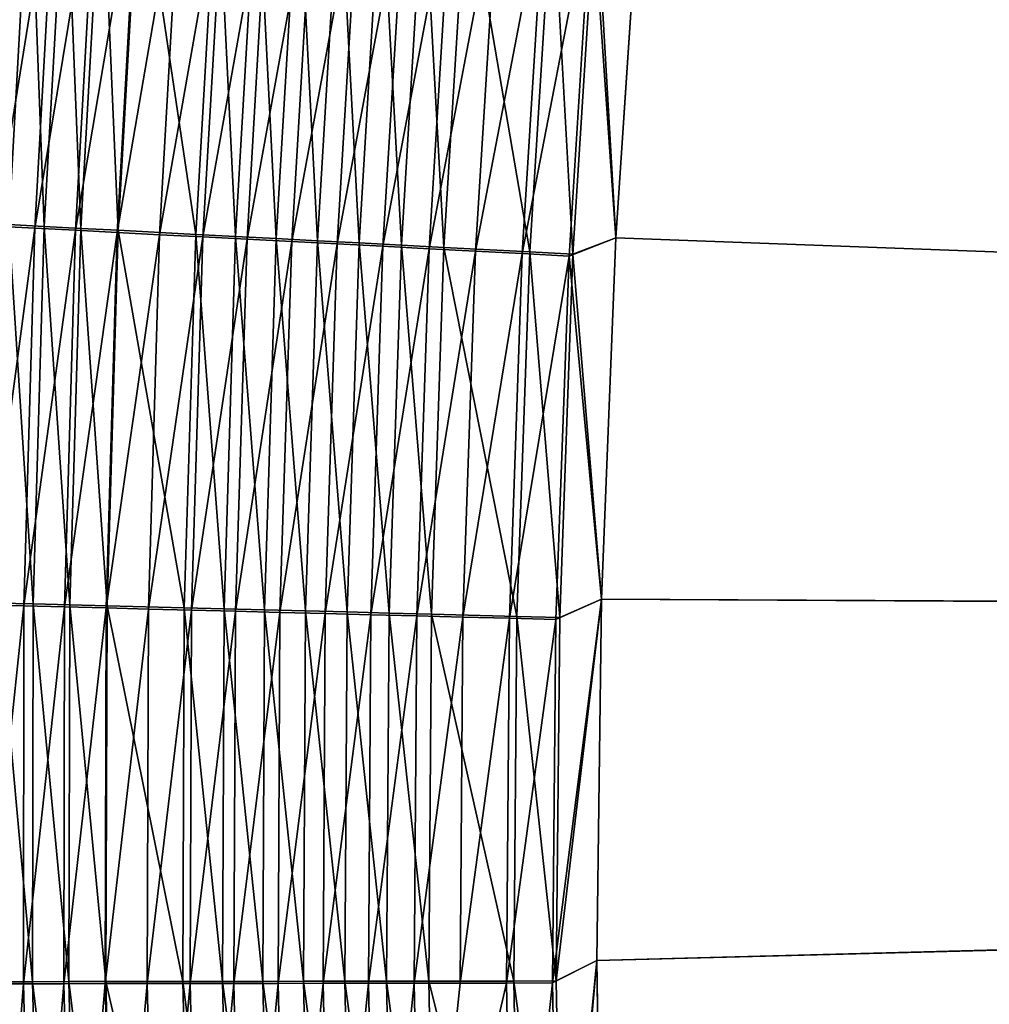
# Model space of a CAD drawing. Header units: metres. Extents: x 0 to 1400, y -1400 to 0.
# Tile 107 of 256: x 215 to 248, y -718 to -685. Entities that reach past the tile are written whole.
import ezdxf

# ---------------------------------------------------------------- set-up
doc = ezdxf.new("R2010")
doc.units = ezdxf.units.M

msp = doc.modelspace()

# ---------------------------------------------------------------- linework, layer by layer
at = {"layer": 'None'}
for points in [[(626.394043, -706.461426, -500.477753), (250.97583, -595.749756, -500.477753), (247.946045, -607.57373, -500.477753)], [(623.399841, -706.274292, -503.477753), (247.94606, -607.57373, -503.477753), (250.97583, -595.749817, -503.477753)], [(247.946045, -607.57373, -500.477753), (245.225067, -619.473206, -500.477753), (626.394043, -706.461426, -500.477753)], [(245.225067, -619.473206, -503.477753), (247.94606, -607.57373, -503.477753), (623.399841, -706.274292, -503.477753)], [(245.225067, -619.473206, -500.477753), (242.815903, -631.440369, -500.477753), (626.394043, -706.461426, -500.477753)], [(242.815918, -631.44043, -503.477753), (245.225067, -619.473206, -503.477753), (623.399841, -706.274292, -503.477753)], [(626.394043, -706.461426, -500.477753), (242.815903, -631.440369, -500.477753), (240.721085, -643.467041, -500.477753)], [(623.399841, -706.274292, -503.477753), (240.7211, -643.467041, -503.477753), (242.815918, -631.44043, -503.477753)], [(240.721085, -643.467041, -500.477753), (238.943085, -655.5448, -500.477753), (626.394043, -706.461426, -500.477753)], [(238.9431, -655.5448, -503.477753), (240.7211, -643.467041, -503.477753), (623.399841, -706.274292, -503.477753)], [(238.943085, -655.5448, -500.477753), (237.484406, -667.665283, -500.477753), (626.394043, -706.461426, -500.477753)], [(237.484421, -667.665344, -503.477753), (238.9431, -655.5448, -503.477753), (623.399841, -706.274292, -503.477753)], [(626.394043, -706.461426, -500.477753), (237.484406, -667.665283, -500.477753), (236.347549, -679.820313, -500.477753)], [(623.399841, -706.274292, -503.477753), (236.347565, -679.820313, -503.477753), (237.484421, -667.665344, -503.477753)], [(215.266678, -678.820007, -497.073944), (216.609818, -678.925903, -497.933685), (214.560272, -691.601685, -497.145599)], [(215.018799, -691.550476, -493.810944), (215.73082, -678.77887, -493.73587), (214.564636, -678.686707, -492.84259)], [(215.018799, -691.550476, -493.810944), (216.219421, -691.613281, -494.645142), (215.73082, -678.77887, -493.73587)], [(216.219421, -691.613281, -494.645142), (216.933563, -678.873901, -494.579132), (215.73082, -678.77887, -493.73587)], [(216.219421, -691.613281, -494.645142), (217.453934, -691.677856, -495.428497), (216.933563, -678.873901, -494.579132)], [(217.453934, -691.677856, -495.428497), (218.170715, -678.97168, -495.371063), (216.933563, -678.873901, -494.579132)], [(216.609818, -678.925903, -497.933685), (215.900543, -691.67157, -497.996002), (214.560272, -691.601685, -497.145599)], [(215.900543, -691.67157, -497.996002), (216.609818, -678.925903, -497.933685), (217.987946, -679.034607, -498.736298)], [(217.275269, -691.743286, -498.789825), (215.900543, -691.67157, -497.996002), (217.987946, -679.034607, -498.736298)], [(217.987946, -679.034607, -498.736298), (219.398697, -679.145874, -499.480377), (217.275269, -691.743286, -498.789825)], [(219.398697, -679.145874, -499.480377), (218.682144, -691.816711, -499.525665), (217.275269, -691.743286, -498.789825)], [(218.170715, -678.97168, -495.371063), (217.453934, -691.677856, -495.428497), (218.720184, -691.74408, -496.159698)], [(219.440094, -679.07196, -496.110382), (218.170715, -678.97168, -495.371063), (218.720184, -691.74408, -496.159698)], [(218.682144, -691.816711, -499.525665), (219.398697, -679.145874, -499.480377), (220.839722, -679.259583, -500.164459)], [(218.720184, -691.74408, -496.159698), (221.339401, -691.881165, -497.460663), (219.440094, -679.07196, -496.110382)], [(221.339401, -691.881165, -497.460663), (222.066849, -679.279602, -497.425903), (219.440094, -679.07196, -496.110382)], [(220.118851, -691.891663, -500.202148), (218.682144, -691.816711, -499.525665), (220.839722, -679.259583, -500.164459)], [(220.839722, -679.259583, -500.164459), (222.30867, -679.375427, -500.787201), (220.118851, -691.891663, -500.202148)], [(222.30867, -679.375427, -500.787201), (221.583038, -691.968079, -500.817902), (220.118851, -691.891663, -500.202148)], [(221.339401, -691.881165, -497.460663), (222.688065, -691.951721, -498.027863), (222.066849, -679.279602, -497.425903)], [(221.583038, -691.968079, -500.817902), (222.30867, -679.375427, -500.787201), (223.803192, -679.493347, -501.347137)], [(223.072418, -692.045837, -501.371552), (221.583038, -691.968079, -500.817902), (223.803192, -679.493347, -501.347137)], [(222.688065, -691.951721, -498.027863), (223.419891, -679.386536, -497.999542), (222.066849, -679.279602, -497.425903)], [(223.419891, -679.386536, -497.999542), (222.688065, -691.951721, -498.027863), (224.059937, -692.023499, -498.537811)], [(223.072418, -692.045837, -501.371552), (223.803192, -679.493347, -501.347137), (225.320755, -679.613037, -501.843048)], [(224.796494, -679.4953, -498.51532), (223.419891, -679.386536, -497.999542), (224.059937, -692.023499, -498.537811)], [(224.059937, -692.023499, -498.537811), (225.452698, -692.096436, -498.98941), (224.796494, -679.4953, -498.51532)], [(225.452698, -692.096436, -498.98941), (226.194321, -679.605774, -498.972076), (224.796494, -679.4953, -498.51532)], [(224.584488, -692.124756, -501.861847), (223.072418, -692.045837, -501.371552), (225.320755, -679.613037, -501.843048)], [(224.584488, -692.124756, -501.861847), (225.320755, -679.613037, -501.843048), (226.858231, -679.734314, -502.274292)], [(226.11615, -692.204712, -502.288177), (224.584488, -692.124756, -501.861847), (226.858231, -679.734314, -502.274292)], [(225.452698, -692.096436, -498.98941), (226.863525, -692.170288, -499.382141), (226.194321, -679.605774, -498.972076)], [(226.11615, -692.204712, -502.288177), (226.858231, -679.734314, -502.274292), (228.412308, -679.856934, -502.640381)], [(227.664169, -692.285522, -502.650116), (226.11615, -692.204712, -502.288177), (228.412308, -679.856934, -502.640381)], [(226.863525, -692.170288, -499.382141), (227.610489, -679.717712, -499.369293), (226.194321, -679.605774, -498.972076)], [(226.863525, -692.170288, -499.382141), (228.289413, -692.244934, -499.715485), (227.610489, -679.717712, -499.369293)], [(228.289413, -692.244934, -499.715485), (229.041962, -679.830872, -499.706543), (227.610489, -679.717712, -499.369293)], [(227.664169, -692.285522, -502.650116), (228.412308, -679.856934, -502.640381), (229.979691, -679.980591, -502.940918)], [(228.289413, -692.244934, -499.715485), (229.727356, -692.32019, -499.989136), (229.041962, -679.830872, -499.706543)], [(229.727356, -692.32019, -499.989136), (230.485672, -679.945007, -499.983337), (229.041962, -679.830872, -499.706543)], [(236.347565, -679.820313, -503.477753), (235.535004, -692.001404, -503.477753), (234.728577, -680.355225, -503.444275)], [(235.535004, -692.001404, -500.477753), (236.347549, -679.820313, -500.477753), (234.859879, -680.29071, -500.44693)], [(236.347549, -679.820313, -500.477753), (235.535004, -692.001404, -500.477753), (626.394043, -706.461426, -500.477753)], [(235.535004, -692.001404, -503.477753), (236.347565, -679.820313, -503.477753), (623.399841, -706.274292, -503.477753)], [(229.225281, -692.367065, -502.947174), (227.664169, -692.285522, -502.650116), (229.979691, -679.980591, -502.940918)], [(229.979691, -679.980591, -502.940918), (231.557053, -680.10498, -503.175354), (229.225281, -692.367065, -502.947174)], [(231.557053, -680.10498, -503.175354), (230.796234, -692.449097, -503.178925), (229.225281, -692.367065, -502.947174)], [(229.727356, -692.32019, -499.989136), (232.627441, -692.472046, -500.355438), (230.485672, -679.945007, -499.983337)], [(232.627441, -692.472046, -500.355438), (233.397675, -680.175171, -500.353973), (230.485672, -679.945007, -499.983337)], [(230.796234, -692.449097, -503.178925), (231.557053, -680.10498, -503.175354), (233.141129, -680.22998, -503.343323)], [(232.373764, -692.531433, -503.34491), (230.796234, -692.449097, -503.178925), (233.141129, -680.22998, -503.343323)], [(233.141129, -680.22998, -503.343323), (234.728577, -680.355225, -503.444275), (232.373764, -692.531433, -503.34491)], [(232.627441, -692.472046, -500.355438), (234.083588, -692.548279, -500.447327), (233.397675, -680.175171, -500.353973)], [(234.083588, -692.548279, -500.447327), (234.859879, -680.29071, -500.44693), (233.397675, -680.175171, -500.353973)], [(234.728577, -680.355225, -503.444275), (233.954636, -692.613953, -503.444672), (232.373764, -692.531433, -503.34491)], [(234.728577, -680.355225, -503.444275), (235.535004, -692.001404, -503.477753), (233.954636, -692.613953, -503.444672)], [(235.535004, -692.001404, -500.477753), (234.859879, -680.29071, -500.44693), (234.083588, -692.548279, -500.447327)], [(214.652008, -704.33783, -493.885895), (215.849609, -704.368347, -494.711029), (215.018799, -691.550476, -493.810944)], [(215.849609, -704.368347, -494.711029), (216.219421, -691.613281, -494.645142), (215.018799, -691.550476, -493.810944)], [(214.560272, -691.601685, -497.145599), (215.900543, -691.67157, -497.996002), (214.19931, -704.398682, -497.217072)], [(215.900543, -691.67157, -497.996002), (215.535721, -704.432617, -498.058197), (214.19931, -704.398682, -497.217072)], [(215.535721, -704.432617, -498.058197), (215.900543, -691.67157, -497.996002), (217.275269, -691.743286, -498.789825)], [(216.906067, -704.467346, -498.843231), (215.535721, -704.432617, -498.058197), (217.275269, -691.743286, -498.789825)], [(215.849609, -704.368347, -494.711029), (217.080566, -704.399719, -495.485809), (216.219421, -691.613281, -494.645142)], [(217.080566, -704.399719, -495.485809), (217.453934, -691.677856, -495.428497), (216.219421, -691.613281, -494.645142)], [(217.275269, -691.743286, -498.789825), (218.682144, -691.816711, -499.525665), (216.906067, -704.467346, -498.843231)], [(218.682144, -691.816711, -499.525665), (218.308029, -704.502991, -499.570892), (216.906067, -704.467346, -498.843231)], [(217.453934, -691.677856, -495.428497), (217.080566, -704.399719, -495.485809), (218.342773, -704.431885, -496.208954)], [(218.720184, -691.74408, -496.159698), (217.453934, -691.677856, -495.428497), (218.342773, -704.431885, -496.208954)], [(218.308029, -704.502991, -499.570892), (218.682144, -691.816711, -499.525665), (220.118851, -691.891663, -500.202148)], [(218.342773, -704.431885, -496.208954), (220.95253, -704.498535, -497.495331), (218.720184, -691.74408, -496.159698)], [(220.95253, -704.498535, -497.495331), (221.339401, -691.881165, -497.460663), (218.720184, -691.74408, -496.159698)], [(220.95253, -704.498535, -497.495331), (222.295853, -704.532837, -498.056122), (221.339401, -691.881165, -497.460663)], [(222.295853, -704.532837, -498.056122), (222.688065, -691.951721, -498.027863), (221.339401, -691.881165, -497.460663)], [(219.739365, -704.539307, -500.239777), (218.308029, -704.502991, -499.570892), (220.118851, -691.891663, -500.202148)], [(220.118851, -691.891663, -500.202148), (221.583038, -691.968079, -500.817902), (219.739365, -704.539307, -500.239777)], [(221.583038, -691.968079, -500.817902), (221.197739, -704.576355, -500.848572), (219.739365, -704.539307, -500.239777)], [(221.197739, -704.576355, -500.848572), (221.583038, -691.968079, -500.817902), (223.072418, -692.045837, -501.371552)], [(222.680893, -704.614075, -501.395935), (221.197739, -704.576355, -500.848572), (223.072418, -692.045837, -501.371552)], [(222.688065, -691.951721, -498.027863), (222.295853, -704.532837, -498.056122), (223.661987, -704.567749, -498.560272)], [(222.680893, -704.614075, -501.395935), (223.072418, -692.045837, -501.371552), (224.584488, -692.124756, -501.861847)], [(224.186371, -704.652344, -501.880615), (222.680893, -704.614075, -501.395935), (224.584488, -692.124756, -501.861847)], [(224.059937, -692.023499, -498.537811), (222.688065, -691.951721, -498.027863), (223.661987, -704.567749, -498.560272)], [(223.661987, -704.567749, -498.560272), (225.048691, -704.603149, -499.006744), (224.059937, -692.023499, -498.537811)], [(225.048691, -704.603149, -499.006744), (225.452698, -692.096436, -498.98941), (224.059937, -692.023499, -498.537811)], [(224.186371, -704.652344, -501.880615), (224.584488, -692.124756, -501.861847), (226.11615, -692.204712, -502.288177)], [(225.711136, -704.691101, -502.302063), (224.186371, -704.652344, -501.880615), (226.11615, -692.204712, -502.288177)], [(225.048691, -704.603149, -499.006744), (226.453156, -704.639099, -499.394928), (225.452698, -692.096436, -498.98941)], [(226.453156, -704.639099, -499.394928), (226.863525, -692.170288, -499.382141), (225.452698, -692.096436, -498.98941)], [(225.711136, -704.691101, -502.302063), (226.11615, -692.204712, -502.288177), (227.664169, -692.285522, -502.650116)], [(226.453156, -704.639099, -499.394928), (227.872437, -704.675354, -499.724457), (226.863525, -692.170288, -499.382141)], [(227.872437, -704.675354, -499.724457), (228.289413, -692.244934, -499.715485), (226.863525, -692.170288, -499.382141)], [(235.535004, -692.001404, -503.477753), (235.04924, -704.200378, -503.477753), (233.954636, -692.613953, -503.444672)], [(235.049255, -704.200378, -500.477753), (235.535004, -692.001404, -500.477753), (234.083588, -692.548279, -500.447327)], [(235.04924, -704.200378, -503.477753), (235.535004, -692.001404, -503.477753), (623.399841, -706.274292, -503.477753)], [(235.535004, -692.001404, -500.477753), (235.049255, -704.200378, -500.477753), (626.394043, -706.461426, -500.477753)], [(227.251984, -704.730286, -502.659821), (225.711136, -704.691101, -502.302063), (227.664169, -692.285522, -502.650116)], [(227.251984, -704.730286, -502.659821), (227.664169, -692.285522, -502.650116), (229.225281, -692.367065, -502.947174)], [(228.80571, -704.769836, -502.953461), (227.251984, -704.730286, -502.659821), (229.225281, -692.367065, -502.947174)], [(227.872437, -704.675354, -499.724457), (229.303589, -704.711975, -499.994904), (228.289413, -692.244934, -499.715485)], [(229.303589, -704.711975, -499.994904), (229.727356, -692.32019, -499.989136), (228.289413, -692.244934, -499.715485)], [(229.225281, -692.367065, -502.947174), (230.796234, -692.449097, -503.178925), (228.80571, -704.769836, -502.953461)], [(230.796234, -692.449097, -503.178925), (230.36911, -704.809631, -503.182495), (228.80571, -704.769836, -502.953461)], [(229.303589, -704.711975, -499.994904), (232.189667, -704.785767, -500.356934), (229.727356, -692.32019, -499.989136)], [(232.189667, -704.785767, -500.356934), (232.627441, -692.472046, -500.355438), (229.727356, -692.32019, -499.989136)], [(230.36911, -704.809631, -503.182495), (230.796234, -692.449097, -503.178925), (232.373764, -692.531433, -503.34491)], [(231.938995, -704.849548, -503.346527), (230.36911, -704.809631, -503.182495), (232.373764, -692.531433, -503.34491)], [(232.373764, -692.531433, -503.34491), (233.954636, -692.613953, -503.444672), (231.938995, -704.849548, -503.346527)], [(232.189667, -704.785767, -500.356934), (233.638718, -704.822876, -500.447693), (232.627441, -692.472046, -500.355438)], [(233.638718, -704.822876, -500.447693), (234.083588, -692.548279, -500.447327), (232.627441, -692.472046, -500.355438)], [(235.049255, -704.200378, -500.477753), (234.083588, -692.548279, -500.447327), (233.638718, -704.822876, -500.447693)], [(233.954636, -692.613953, -503.444672), (233.512161, -704.889587, -503.445099), (231.938995, -704.849548, -503.346527)], [(233.954636, -692.613953, -503.444672), (235.04924, -704.200378, -503.477753), (233.512161, -704.889587, -503.445099)], [(214.19931, -704.398682, -497.217072), (215.535721, -704.432617, -498.058197), (214.182983, -717.200806, -497.288239)], [(215.535721, -704.432617, -498.058197), (215.514572, -717.19873, -498.120056), (214.182983, -717.200806, -497.288239)], [(214.629623, -717.130554, -493.96048), (215.823334, -717.128784, -494.776611), (214.652008, -704.33783, -493.885895)], [(215.823334, -717.128784, -494.776611), (215.849609, -704.368347, -494.711029), (214.652008, -704.33783, -493.885895)], [(215.514572, -717.19873, -498.120056), (215.535721, -704.432617, -498.058197), (216.906067, -704.467346, -498.843231)], [(216.879532, -717.196594, -498.896362), (215.514572, -717.19873, -498.120056), (216.906067, -704.467346, -498.843231)], [(215.823334, -717.128784, -494.776611), (217.04985, -717.127014, -495.542847), (215.849609, -704.368347, -494.711029)], [(217.04985, -717.127014, -495.542847), (217.080566, -704.399719, -495.485809), (215.849609, -704.368347, -494.711029)], [(216.906067, -704.467346, -498.843231), (218.308029, -704.502991, -499.570892), (216.879532, -717.196594, -498.896362)], [(218.308029, -704.502991, -499.570892), (218.275589, -717.194458, -499.615875), (216.879532, -717.196594, -498.896362)], [(217.080566, -704.399719, -495.485809), (217.04985, -717.127014, -495.542847), (218.307114, -717.125244, -496.257935)], [(218.342773, -704.431885, -496.208954), (217.080566, -704.399719, -495.485809), (218.307114, -717.125244, -496.257935)], [(218.275589, -717.194458, -499.615875), (218.308029, -704.502991, -499.570892), (219.739365, -704.539307, -500.239777)], [(218.307114, -717.125244, -496.257935), (220.905548, -717.121582, -497.529846), (218.342773, -704.431885, -496.208954)], [(220.905548, -717.121582, -497.529846), (220.95253, -704.498535, -497.495331), (218.342773, -704.431885, -496.208954)], [(220.905548, -717.121582, -497.529846), (222.242554, -717.119751, -498.084229), (220.95253, -704.498535, -497.495331)], [(222.242554, -717.119751, -498.084229), (222.295853, -704.532837, -498.056122), (220.95253, -704.498535, -497.495331)], [(235.04924, -704.200378, -503.477753), (233.400665, -717.172241, -503.445526), (233.512161, -704.889587, -503.445099)], [(235.04924, -704.200378, -503.477753), (234.89238, -716.408569, -503.477753), (233.400665, -717.172241, -503.445526)], [(234.892395, -716.408569, -500.477753), (235.049255, -704.200378, -500.477753), (233.524841, -717.104614, -500.44809)], [(233.524841, -717.104614, -500.44809), (235.049255, -704.200378, -500.477753), (233.638718, -704.822876, -500.447693)], [(623.399841, -706.274292, -503.477753), (234.89238, -716.408569, -503.477753), (235.04924, -704.200378, -503.477753)], [(626.394043, -706.461426, -500.477753), (235.049255, -704.200378, -500.477753), (234.892395, -716.408569, -500.477753)], [(219.700516, -717.192322, -500.277222), (218.275589, -717.194458, -499.615875), (219.739365, -704.539307, -500.239777)], [(219.739365, -704.539307, -500.239777), (221.197739, -704.576355, -500.848572), (219.700516, -717.192322, -500.277222)], [(221.197739, -704.576355, -500.848572), (221.152054, -717.190125, -500.879089), (219.700516, -717.192322, -500.277222)], [(221.152054, -717.190125, -500.879089), (221.197739, -704.576355, -500.848572), (222.680893, -704.614075, -501.395935)], [(222.627945, -717.187927, -501.420166), (221.152054, -717.190125, -500.879089), (222.680893, -704.614075, -501.395935)], [(222.295853, -704.532837, -498.056122), (222.242554, -717.119751, -498.084229), (223.602005, -717.117859, -498.582642)], [(223.661987, -704.567749, -498.560272), (222.295853, -704.532837, -498.056122), (223.602005, -717.117859, -498.582642)], [(222.627945, -717.187927, -501.420166), (222.680893, -704.614075, -501.395935), (224.186371, -704.652344, -501.880615)], [(224.125778, -717.18573, -501.899292), (222.627945, -717.187927, -501.420166), (224.186371, -704.652344, -501.880615)], [(223.602005, -717.117859, -498.582642), (224.981674, -717.115967, -499.023956), (223.661987, -704.567749, -498.560272)], [(224.981674, -717.115967, -499.023956), (225.048691, -704.603149, -499.006744), (223.661987, -704.567749, -498.560272)], [(224.125778, -717.18573, -501.899292), (224.186371, -704.652344, -501.880615), (225.711136, -704.691101, -502.302063)], [(225.642563, -717.183472, -502.315887), (224.125778, -717.18573, -501.899292), (225.711136, -704.691101, -502.302063)], [(224.981674, -717.115967, -499.023956), (226.378799, -717.114136, -499.407684), (225.048691, -704.603149, -499.006744)], [(226.378799, -717.114136, -499.407684), (226.453156, -704.639099, -499.394928), (225.048691, -704.603149, -499.006744)], [(225.642563, -717.183472, -502.315887), (225.711136, -704.691101, -502.302063), (227.251984, -704.730286, -502.659821)], [(227.175156, -717.181274, -502.669495), (225.642563, -717.183472, -502.315887), (227.251984, -704.730286, -502.659821)], [(226.378799, -717.114136, -499.407684), (227.790482, -717.112244, -499.733368), (226.453156, -704.639099, -499.394928)], [(227.790482, -717.112244, -499.733368), (227.872437, -704.675354, -499.724457), (226.453156, -704.639099, -499.394928)], [(227.175156, -717.181274, -502.669495), (227.251984, -704.730286, -502.659821), (228.80571, -704.769836, -502.953461)], [(228.720413, -717.179016, -502.959686), (227.175156, -717.181274, -502.669495), (228.80571, -704.769836, -502.953461)], [(227.790482, -717.112244, -499.733368), (229.213821, -717.110352, -500.000671), (227.872437, -704.675354, -499.724457)], [(229.213821, -717.110352, -500.000671), (229.303589, -704.711975, -499.994904), (227.872437, -704.675354, -499.724457)], [(228.80571, -704.769836, -502.953461), (230.36911, -704.809631, -503.182495), (228.720413, -717.179016, -502.959686)], [(230.36911, -704.809631, -503.182495), (230.275177, -717.176758, -503.186035), (228.720413, -717.179016, -502.959686)], [(229.213821, -717.110352, -500.000671), (232.083908, -717.106506, -500.358429), (229.303589, -704.711975, -499.994904)], [(232.083908, -717.106506, -500.358429), (232.189667, -704.785767, -500.356934), (229.303589, -704.711975, -499.994904)], [(230.275177, -717.176758, -503.186035), (230.36911, -704.809631, -503.182495), (231.938995, -704.849548, -503.346527)], [(231.836304, -717.1745, -503.348145), (230.275177, -717.176758, -503.186035), (231.938995, -704.849548, -503.346527)], [(231.938995, -704.849548, -503.346527), (233.512161, -704.889587, -503.445099), (231.836304, -717.1745, -503.348145)], [(232.083908, -717.106506, -500.358429), (233.524841, -717.104614, -500.44809), (232.189667, -704.785767, -500.356934)], [(233.524841, -717.104614, -500.44809), (233.638718, -704.822876, -500.447693), (232.189667, -704.785767, -500.356934)], [(233.512161, -704.889587, -503.445099), (233.400665, -717.172241, -503.445526), (231.836304, -717.1745, -503.348145)], [(235.06514, -728.616882, -503.477753), (234.89238, -716.408569, -503.477753), (623.399841, -706.274292, -503.477753)], [(234.892395, -716.408569, -500.477753), (235.065155, -728.616882, -500.477753), (626.394043, -706.461426, -500.477753)], [(235.567963, -740.815979, -503.477753), (235.06514, -728.616882, -503.477753), (623.399841, -706.274292, -503.477753)], [(235.065155, -728.616882, -500.477753), (235.567978, -740.815979, -500.477753), (626.394043, -706.461426, -500.477753)], [(623.399841, -706.274292, -503.477753), (236.401306, -752.996521, -503.477753), (235.567963, -740.815979, -503.477753)], [(626.394043, -706.461426, -500.477753), (235.567978, -740.815979, -500.477753), (236.401306, -752.996521, -500.477753)], [(237.565598, -765.14917, -503.477753), (236.401306, -752.996521, -503.477753), (623.399841, -706.274292, -503.477753)], [(236.401306, -752.996521, -500.477753), (237.565598, -765.14917, -500.477753), (626.394043, -706.461426, -500.477753)], [(239.061295, -777.264648, -503.477753), (237.565598, -765.14917, -503.477753), (623.399841, -706.274292, -503.477753)], [(237.565598, -765.14917, -500.477753), (239.061279, -777.264648, -500.477753), (626.394043, -706.461426, -500.477753)], [(626.394043, -706.461426, -500.477753), (239.061279, -777.264648, -500.477753), (240.888809, -789.333496, -500.477753)], [(623.399841, -706.274292, -503.477753), (240.888824, -789.333557, -503.477753), (239.061295, -777.264648, -503.477753)], [(240.888809, -789.333496, -500.477753), (243.048645, -801.346558, -500.477753), (626.394043, -706.461426, -500.477753)], [(243.04866, -801.346558, -503.477753), (240.888824, -789.333557, -503.477753), (623.399841, -706.274292, -503.477753)], [(243.048645, -801.346558, -500.477753), (245.541229, -813.294373, -500.477753), (626.394043, -706.461426, -500.477753)], [(245.541229, -813.294373, -503.477753), (243.04866, -801.346558, -503.477753), (623.399841, -706.274292, -503.477753)], [(623.399841, -706.274292, -503.477753), (248.366776, -825.167664, -503.477753), (245.541229, -813.294373, -503.477753)], [(626.394043, -706.461426, -500.477753), (245.541229, -813.294373, -500.477753), (248.366791, -825.167664, -500.477753)], [(234.89238, -716.408569, -503.477753), (233.619736, -729.452026, -503.445923), (233.400665, -717.172241, -503.445526)], [(233.741516, -729.383728, -500.448486), (234.892395, -716.408569, -500.477753), (233.524841, -717.104614, -500.44809)], [(234.89238, -716.408569, -503.477753), (235.06514, -728.616882, -503.477753), (233.619736, -729.452026, -503.445923)], [(235.065155, -728.616882, -500.477753), (234.892395, -716.408569, -500.477753), (233.741516, -729.383728, -500.448486)], [(216.139832, -729.884399, -494.841644), (215.823334, -717.128784, -494.776611), (214.629623, -717.130554, -493.96048)], [(214.950867, -729.918396, -494.034454), (216.139832, -729.884399, -494.841644), (214.629623, -717.130554, -493.96048)], [(217.361038, -729.849548, -495.599396), (217.04985, -717.127014, -495.542847), (215.823334, -717.128784, -494.776611)], [(216.139832, -729.884399, -494.841644), (217.361038, -729.849548, -495.599396), (215.823334, -717.128784, -494.776611)], [(218.307114, -717.125244, -496.257935), (217.04985, -717.127014, -495.542847), (218.612457, -729.813843, -496.306519)], [(217.04985, -717.127014, -495.542847), (217.361038, -729.849548, -495.599396), (218.612457, -729.813843, -496.306519)], [(221.197739, -729.740173, -497.564056), (220.905548, -717.121582, -497.529846), (218.307114, -717.125244, -496.257935)], [(218.612457, -729.813843, -496.306519), (221.197739, -729.740173, -497.564056), (218.307114, -717.125244, -496.257935)], [(222.527527, -729.702332, -498.112122), (222.242554, -717.119751, -498.084229), (220.905548, -717.121582, -497.529846)], [(221.197739, -729.740173, -497.564056), (222.527527, -729.702332, -498.112122), (220.905548, -717.121582, -497.529846)], [(223.602005, -717.117859, -498.582642), (222.242554, -717.119751, -498.084229), (223.879349, -729.663818, -498.604828)], [(222.242554, -717.119751, -498.084229), (222.527527, -729.702332, -498.112122), (223.879349, -729.663818, -498.604828)], [(225.251022, -729.624817, -499.041046), (224.981674, -717.115967, -499.023956), (223.602005, -717.117859, -498.582642)], [(223.879349, -729.663818, -498.604828), (225.251022, -729.624817, -499.041046), (223.602005, -717.117859, -498.582642)], [(226.639847, -729.585388, -499.420319), (226.378799, -717.114136, -499.407684), (224.981674, -717.115967, -499.023956)], [(225.251022, -729.624817, -499.041046), (226.639847, -729.585388, -499.420319), (224.981674, -717.115967, -499.023956)], [(228.042969, -729.545532, -499.742218), (227.790482, -717.112244, -499.733368), (226.378799, -717.114136, -499.407684)], [(226.639847, -729.585388, -499.420319), (228.042969, -729.545532, -499.742218), (226.378799, -717.114136, -499.407684)], [(229.45755, -729.50531, -500.006378), (229.213821, -717.110352, -500.000671), (227.790482, -717.112244, -499.733368)], [(228.042969, -729.545532, -499.742218), (229.45755, -729.50531, -500.006378), (227.790482, -717.112244, -499.733368)], [(232.309662, -729.424377, -500.359894), (232.083908, -717.106506, -500.358429), (229.213821, -717.110352, -500.000671)], [(229.45755, -729.50531, -500.006378), (232.309662, -729.424377, -500.359894), (229.213821, -717.110352, -500.000671)], [(233.741516, -729.383728, -500.448486), (233.524841, -717.104614, -500.44809), (232.083908, -717.106506, -500.358429)], [(232.309662, -729.424377, -500.359894), (233.741516, -729.383728, -500.448486), (232.083908, -717.106506, -500.358429)], [(214.182983, -717.200806, -497.288239), (215.514572, -717.19873, -498.120056), (214.510468, -729.997742, -497.358795)], [(215.514572, -717.19873, -498.120056), (215.836288, -729.959717, -498.181427), (214.510468, -729.997742, -497.358795)], [(215.836288, -729.959717, -498.181427), (215.514572, -717.19873, -498.120056), (216.879532, -717.196594, -498.896362)], [(217.194885, -729.920837, -498.949066), (215.836288, -729.959717, -498.181427), (216.879532, -717.196594, -498.896362)], [(216.879532, -717.196594, -498.896362), (218.275589, -717.194458, -499.615875), (217.194885, -729.920837, -498.949066)], [(218.275589, -717.194458, -499.615875), (218.584076, -729.881042, -499.660492), (217.194885, -729.920837, -498.949066)], [(218.584076, -729.881042, -499.660492), (218.275589, -717.194458, -499.615875), (219.700516, -717.192322, -500.277222)], [(220.001602, -729.840515, -500.314331), (218.584076, -729.881042, -499.660492), (219.700516, -717.192322, -500.277222)], [(219.700516, -717.192322, -500.277222), (221.152054, -717.190125, -500.879089), (220.001602, -729.840515, -500.314331)], [(221.152054, -717.190125, -500.879089), (221.445282, -729.799255, -500.909332), (220.001602, -729.840515, -500.314331)], [(221.445282, -729.799255, -500.909332), (221.152054, -717.190125, -500.879089), (222.627945, -717.187927, -501.420166)], [(222.912888, -729.757385, -501.444214), (221.445282, -729.799255, -500.909332), (222.627945, -717.187927, -501.420166)], [(222.912888, -729.757385, -501.444214), (222.627945, -717.187927, -501.420166), (224.125778, -717.18573, -501.899292)], [(224.402054, -729.714844, -501.917816), (222.912888, -729.757385, -501.444214), (224.125778, -717.18573, -501.899292)], [(224.402054, -729.714844, -501.917816), (224.125778, -717.18573, -501.899292), (225.642563, -717.183472, -502.315887)], [(225.909821, -729.671814, -502.32959), (224.402054, -729.714844, -501.917816), (225.642563, -717.183472, -502.315887)], [(225.909821, -729.671814, -502.32959), (225.642563, -717.183472, -502.315887), (227.175156, -717.181274, -502.669495)], [(227.433121, -729.628357, -502.679077), (225.909821, -729.671814, -502.32959), (227.175156, -717.181274, -502.669495)], [(227.433121, -729.628357, -502.679077), (227.175156, -717.181274, -502.669495), (228.720413, -717.179016, -502.959686)], [(228.968842, -729.584595, -502.965881), (227.433121, -729.628357, -502.679077), (228.720413, -717.179016, -502.959686)], [(228.720413, -717.179016, -502.959686), (230.275177, -717.176758, -503.186035), (228.968842, -729.584595, -502.965881)], [(232.065247, -729.496338, -503.349731), (228.968842, -729.584595, -502.965881), (231.836304, -717.1745, -503.348145)], [(228.968842, -729.584595, -502.965881), (230.275177, -717.176758, -503.186035), (231.836304, -717.1745, -503.348145)], [(231.836304, -717.1745, -503.348145), (233.400665, -717.172241, -503.445526), (232.065247, -729.496338, -503.349731)], [(233.400665, -717.172241, -503.445526), (233.619736, -729.452026, -503.445923), (232.065247, -729.496338, -503.349731)]]:
    msp.add_3dface(points, dxfattribs=at)
at = {"layer": 'None0'}
for points in [[(215.735947, -496.317963, -521.977783), (437.129211, -707.368042, -521.977783), (229.878082, -482.175842, -521.977783)], [(215.735947, -496.317963, -541.977783), (229.878082, -482.175842, -541.977783), (437.129211, -707.368042, -541.977783)], [(441.142181, -703.526489, -521.977783), (443.092468, -703.569031, -521.977783), (229.878082, -482.175842, -521.977783)], [(443.092468, -703.569031, -521.977783), (444.878021, -704.354675, -521.977783), (229.878082, -482.175842, -521.977783)], [(229.878082, -482.175842, -521.977783), (444.878021, -704.354675, -521.977783), (816.776855, -1069.074585, -521.977783)], [(229.878082, -482.175842, -521.977783), (437.129211, -707.368042, -521.977783), (437.914886, -705.582458, -521.977783)], [(437.914886, -705.582458, -521.977783), (439.324036, -704.233521, -521.977783), (229.878082, -482.175842, -521.977783)], [(439.324036, -704.233521, -521.977783), (441.142181, -703.526489, -521.977783), (229.878082, -482.175842, -521.977783)], [(816.776855, -1069.074585, -541.977783), (229.878082, -482.175842, -541.977783), (816.776855, -1069.074585, -521.977783)], [(229.878082, -482.175842, -541.977783), (229.878082, -482.175842, -521.977783), (816.776855, -1069.074585, -521.977783)], [(229.878082, -482.175842, -541.977783), (437.914886, -705.582458, -541.977783), (437.129211, -707.368042, -541.977783)], [(816.776855, -1069.074585, -541.977783), (444.878021, -704.354675, -541.977783), (229.878082, -482.175842, -541.977783)], [(444.878021, -704.354675, -541.977783), (443.092468, -703.569031, -541.977783), (229.878082, -482.175842, -541.977783)], [(229.878082, -482.175842, -541.977783), (443.092468, -703.569031, -541.977783), (441.142181, -703.526489, -541.977783)], [(441.142181, -703.526489, -541.977783), (439.324036, -704.233521, -541.977783), (229.878082, -482.175842, -541.977783)], [(439.324036, -704.233521, -541.977783), (437.914886, -705.582458, -541.977783), (229.878082, -482.175842, -541.977783)], [(802.634766, -1083.216797, -521.977783), (439.14267, -712.545654, -521.977783), (215.735947, -496.317963, -521.977783)], [(439.14267, -712.545654, -521.977783), (437.793701, -711.136475, -521.977783), (215.735947, -496.317963, -521.977783)], [(215.735947, -496.317963, -521.977783), (437.793701, -711.136475, -521.977783), (437.08667, -709.318359, -521.977783)], [(437.08667, -709.318359, -521.977783), (437.129211, -707.368042, -521.977783), (215.735947, -496.317963, -521.977783)], [(215.735947, -496.317963, -521.977783), (215.735947, -496.317963, -541.977783), (802.634766, -1083.216797, -521.977783)], [(215.735947, -496.317963, -541.977783), (802.634766, -1083.216797, -541.977783), (802.634766, -1083.216797, -521.977783)], [(437.08667, -709.318359, -541.977783), (437.793701, -711.136475, -541.977783), (215.735947, -496.317963, -541.977783)], [(437.793701, -711.136475, -541.977783), (439.14267, -712.545654, -541.977783), (215.735947, -496.317963, -541.977783)], [(215.735947, -496.317963, -541.977783), (439.14267, -712.545654, -541.977783), (802.634766, -1083.216797, -541.977783)], [(437.129211, -707.368042, -541.977783), (437.08667, -709.318359, -541.977783), (215.735947, -496.317963, -541.977783)]]:
    msp.add_3dface(points, dxfattribs=at)

doc.saveas('drawing.dxf')
